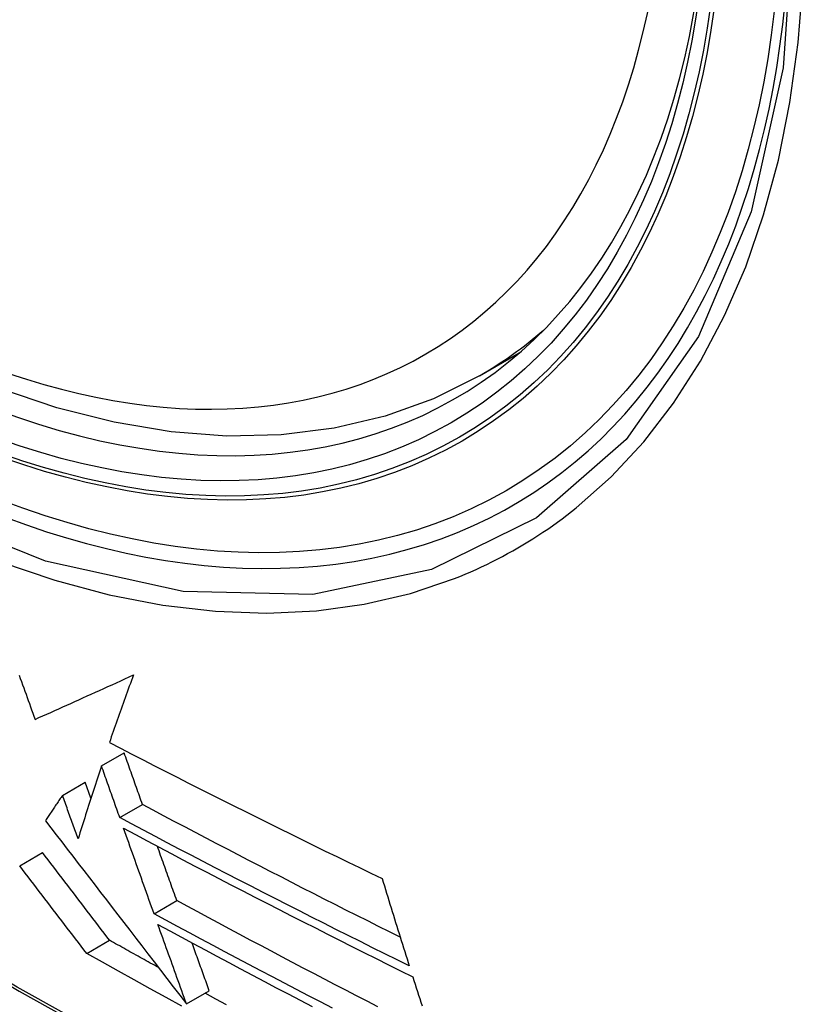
# Model space of a CAD drawing. Header units: inches. Extents: x 532.5 to 626.4, y 208.3 to 286.7.
# Tile 20 of 106: x 533.346 to 533.552, y 273.024 to 273.279. Entities that reach past the tile are written whole.
import ezdxf

# ---------------------------------------------------------------- set-up
doc = ezdxf.new("R2010")
doc.units = ezdxf.units.IN
doc.header["$MEASUREMENT"] = 0
doc.layers.add('Visible Edges(ANSI)', color=7, linetype='Continuous', lineweight=25)
doc.layers.add('Visible Tangent Edges(ANSI)', color=7, linetype='Continuous', lineweight=25)

msp = doc.modelspace()

# ---------------------------------------------------------------- linework, layer by layer
at = {"layer": 'Visible Edges(ANSI)'}
for p, q in [((533.46499, 273.18642), (533.4753, 273.19236)), ((533.36717, 273.08537), (533.37305, 273.08875)), ((533.35706, 273.07777), (533.36295, 273.08117)), ((533.36444, 273.07704), (533.36295, 273.08117)), ((533.3719, 273.072), (533.37779, 273.07538)), ((533.346, 273.05954), (533.35189, 273.06294)), ((533.38078, 273.04711), (533.38667, 273.0505)), ((533.36335, 273.03684), (533.36924, 273.04024)), ((533.38916, 273.02375), (533.39505, 273.02715)), ((533.38916, 273.02376), (533.38916, 273.02375))]:
    msp.add_line(p, q, dxfattribs=at)
at = {"layer": 'Visible Edges(ANSI)', "flags": 128}
for points in [[(533.46499, 273.18642), (533.45311, 273.18049), (533.44055, 273.17596), (533.42738, 273.17283), (533.41371, 273.17112), (533.39962, 273.17082), (533.38519, 273.17192), (533.37049, 273.17437), (533.35557, 273.17815), (533.34052, 273.18323), (533.32537, 273.18957), (533.31021, 273.19713), (533.29507, 273.20587), (533.28003, 273.21573), (533.26514, 273.22669), (533.25047, 273.23869), (533.23607, 273.25166), (533.22201, 273.26556), (533.20834, 273.28031)], [(533.34587, 273.10888), (533.34616, 273.10806), (533.34646, 273.10724), (533.34675, 273.10642), (533.34704, 273.1056), (533.34734, 273.10479), (533.34763, 273.10397), (533.34792, 273.10315), (533.34821, 273.10233), (533.34851, 273.10152), (533.3488, 273.1007), (533.34909, 273.09989), (533.34938, 273.09907), (533.34968, 273.09826), (533.34997, 273.09745)], [(533.34997, 273.09745), (533.35098, 273.0979), (533.35199, 273.09835), (533.35301, 273.09881), (533.35404, 273.09926), (533.35506, 273.09973), (533.3561, 273.10019), (533.35713, 273.10065), (533.35817, 273.10112), (533.35922, 273.10159), (533.36027, 273.10206), (533.36132, 273.10254), (533.36238, 273.10302), (533.36344, 273.1035), (533.36451, 273.10398), (533.36559, 273.10446), (533.36666, 273.10495), (533.36775, 273.10544), (533.36883, 273.10594), (533.36993, 273.10643), (533.37102, 273.10693), (533.37213, 273.10743), (533.37323, 273.10794), (533.37435, 273.10845), (533.37546, 273.10896)], [(533.37546, 273.10896), (533.37519, 273.10822), (533.37491, 273.10748), (533.37464, 273.10674), (533.37437, 273.106), (533.3741, 273.10526), (533.37383, 273.10453), (533.37356, 273.10379), (533.37329, 273.10306), (533.37303, 273.10232), (533.37276, 273.10159), (533.3725, 273.10086), (533.37224, 273.10013), (533.37198, 273.0994), (533.37172, 273.09867), (533.37147, 273.09794), (533.37121, 273.09722), (533.37096, 273.09649), (533.37071, 273.09577), (533.37045, 273.09505), (533.37021, 273.09433), (533.36996, 273.09361), (533.36971, 273.09289), (533.36946, 273.09217), (533.36922, 273.09146)], [(533.36922, 273.09146), (533.37212, 273.08995), (533.37503, 273.08845), (533.37795, 273.08694), (533.38087, 273.08544), (533.3838, 273.08395), (533.38673, 273.08245), (533.38967, 273.08096), (533.39261, 273.07947), (533.39556, 273.07799), (533.39851, 273.07651), (533.40146, 273.07503), (533.40441, 273.07356), (533.40736, 273.07209), (533.41032, 273.07062), (533.41327, 273.06916), (533.41623, 273.0677), (533.41918, 273.06625), (533.42214, 273.0648), (533.42509, 273.06335), (533.42804, 273.06191), (533.43099, 273.06048), (533.43393, 273.05905), (533.43688, 273.05762), (533.43982, 273.0562)], [(533.37779, 273.07538), (533.37759, 273.07594), (533.37739, 273.0765), (533.3772, 273.07705), (533.377, 273.07761), (533.3768, 273.07817), (533.3766, 273.07872), (533.37641, 273.07928), (533.37621, 273.07984), (533.37601, 273.08039), (533.37581, 273.08095), (533.37562, 273.08151), (533.37542, 273.08206), (533.37522, 273.08262), (533.37502, 273.08318), (533.37483, 273.08374), (533.37463, 273.08429), (533.37443, 273.08485), (533.37423, 273.08541), (533.37404, 273.08597), (533.37384, 273.08652), (533.37364, 273.08708), (533.37344, 273.08764), (533.37325, 273.0882), (533.37305, 273.08875)], [(533.36717, 273.08537), (533.3669, 273.08457), (533.36664, 273.08378), (533.36638, 273.08299), (533.36612, 273.0822), (533.36586, 273.08141), (533.3656, 273.08062), (533.36535, 273.07983), (533.36509, 273.07904), (533.36483, 273.07825), (533.36458, 273.07746), (533.36433, 273.07667), (533.36407, 273.07589), (533.36382, 273.0751), (533.36357, 273.07432), (533.36332, 273.07353), (533.36307, 273.07275), (533.36282, 273.07197), (533.36258, 273.07119), (533.36233, 273.07041), (533.36208, 273.06963), (533.36184, 273.06886), (533.3616, 273.06808), (533.36136, 273.06731), (533.36112, 273.06654)], [(533.3719, 273.072), (533.3717, 273.07255), (533.37151, 273.07311), (533.37131, 273.07366), (533.37111, 273.07422), (533.37091, 273.07478), (533.37072, 273.07533), (533.37052, 273.07589), (533.37032, 273.07645), (533.37012, 273.077), (533.36993, 273.07756), (533.36973, 273.07812), (533.36953, 273.07868), (533.36934, 273.07923), (533.36914, 273.07979), (533.36894, 273.08035), (533.36874, 273.08091), (533.36855, 273.08146), (533.36835, 273.08202), (533.36815, 273.08258), (533.36795, 273.08314), (533.36776, 273.08369), (533.36756, 273.08425), (533.36736, 273.08481), (533.36717, 273.08537)], [(533.35706, 273.07777), (533.35687, 273.0775), (533.35669, 273.07722), (533.3565, 273.07695), (533.35632, 273.07667), (533.35613, 273.0764), (533.35595, 273.07612), (533.35576, 273.07585), (533.35558, 273.07558), (533.35539, 273.0753), (533.35521, 273.07503), (533.35502, 273.07475), (533.35484, 273.07448), (533.35465, 273.07421), (533.35447, 273.07393), (533.35429, 273.07366), (533.3541, 273.07339), (533.35392, 273.07311), (533.35374, 273.07284), (533.35356, 273.07257), (533.35337, 273.0723), (533.35319, 273.07202), (533.35301, 273.07175), (533.35283, 273.07148), (533.35264, 273.07121)], [(533.36112, 273.06654), (533.36095, 273.06701), (533.36078, 273.06748), (533.36061, 273.06794), (533.36044, 273.06841), (533.36027, 273.06888), (533.3601, 273.06935), (533.35993, 273.06981), (533.35976, 273.07028), (533.35959, 273.07075), (533.35943, 273.07122), (533.35926, 273.07169), (533.35909, 273.07215), (533.35892, 273.07262), (533.35875, 273.07309), (533.35858, 273.07356), (533.35841, 273.07403), (533.35824, 273.0745), (533.35807, 273.07496), (533.3579, 273.07543), (533.35773, 273.0759), (533.35757, 273.07637), (533.3574, 273.07684), (533.35723, 273.0773), (533.35706, 273.07777)], [(533.4445, 273.04102), (533.44168, 273.04243), (533.43887, 273.04384), (533.43606, 273.04525), (533.43325, 273.04666), (533.43044, 273.04808), (533.42763, 273.0495), (533.42483, 273.05092), (533.42203, 273.05235), (533.41923, 273.05377), (533.41644, 273.0552), (533.41365, 273.05663), (533.41086, 273.05806), (533.40808, 273.05949), (533.4053, 273.06093), (533.40253, 273.06236), (533.39976, 273.0638), (533.397, 273.06524), (533.39424, 273.06669), (533.39149, 273.06813), (533.38874, 273.06958), (533.38599, 273.07102), (533.38325, 273.07248), (533.38052, 273.07393), (533.37779, 273.07538)], [(533.35264, 273.07121), (533.35405, 273.06937), (533.35547, 273.06754), (533.35688, 273.0657), (533.3583, 273.06385), (533.35972, 273.062), (533.36115, 273.06014), (533.36259, 273.05828), (533.36403, 273.0564), (533.36549, 273.05451), (533.36695, 273.05261), (533.36843, 273.05069), (533.36992, 273.04875), (533.37142, 273.0468), (533.37294, 273.04483), (533.37447, 273.04284), (533.37602, 273.04082), (533.37759, 273.03879), (533.37918, 273.03673), (533.38078, 273.03464), (533.38241, 273.03252), (533.38406, 273.03038), (533.38574, 273.0282), (533.38744, 273.026), (533.38916, 273.02376)], [(533.44684, 273.03358), (533.44367, 273.03515), (533.4405, 273.03673), (533.43734, 273.0383), (533.43418, 273.03989), (533.43102, 273.04147), (533.42786, 273.04306), (533.42471, 273.04465), (533.42156, 273.04624), (533.41841, 273.04783), (533.41527, 273.04942), (533.41214, 273.05102), (533.40901, 273.05262), (533.40588, 273.05422), (533.40277, 273.05583), (533.39965, 273.05743), (533.39655, 273.05904), (533.39345, 273.06065), (533.39036, 273.06226), (533.38727, 273.06387), (533.38419, 273.06549), (533.38111, 273.06711), (533.37803, 273.06874), (533.37497, 273.07036), (533.3719, 273.072)], [(533.37289, 273.06923), (533.37595, 273.06759), (533.37901, 273.06596), (533.38208, 273.06434), (533.38516, 273.06271), (533.38824, 273.06109), (533.39133, 273.05947), (533.39443, 273.05786), (533.39753, 273.05624), (533.40063, 273.05463), (533.40375, 273.05302), (533.40687, 273.05142), (533.40999, 273.04981), (533.41312, 273.04821), (533.41625, 273.04661), (533.41938, 273.04501), (533.42252, 273.04342), (533.42567, 273.04182), (533.42881, 273.04023), (533.43196, 273.03865), (533.43511, 273.03706), (533.43827, 273.03548), (533.44142, 273.0339), (533.44458, 273.03233), (533.44773, 273.03076)], [(533.38078, 273.04711), (533.38045, 273.04802), (533.38012, 273.04894), (533.37979, 273.04986), (533.37946, 273.05078), (533.37914, 273.0517), (533.37881, 273.05262), (533.37848, 273.05354), (533.37815, 273.05447), (533.37782, 273.05539), (533.37749, 273.05631), (533.37716, 273.05723), (533.37683, 273.05816), (533.3765, 273.05908), (533.37617, 273.06), (533.37584, 273.06092), (533.37551, 273.06185), (533.37518, 273.06277), (533.37486, 273.06369), (533.37453, 273.06462), (533.3742, 273.06554), (533.37387, 273.06646), (533.37354, 273.06738), (533.37321, 273.06831), (533.37289, 273.06923)], [(533.36924, 273.04024), (533.36853, 273.04117), (533.36782, 273.0421), (533.3671, 273.04304), (533.36638, 273.04398), (533.36566, 273.04492), (533.36494, 273.04586), (533.36422, 273.0468), (533.3635, 273.04775), (533.36278, 273.04869), (533.36205, 273.04964), (533.36133, 273.05059), (533.3606, 273.05154), (533.35988, 273.05249), (533.35915, 273.05344), (533.35842, 273.05439), (533.3577, 273.05534), (533.35697, 273.05629), (533.35625, 273.05724), (533.35552, 273.05819), (533.35479, 273.05914), (533.35407, 273.06009), (533.35334, 273.06104), (533.35262, 273.06199), (533.35189, 273.06294)], [(533.38667, 273.0505), (533.38646, 273.05108), (533.38625, 273.05167), (533.38604, 273.05225), (533.38583, 273.05284), (533.38562, 273.05342), (533.38541, 273.05401), (533.3852, 273.05459), (533.38499, 273.05518), (533.38478, 273.05576), (533.38457, 273.05635), (533.38436, 273.05694), (533.38415, 273.05752), (533.38394, 273.05811), (533.38373, 273.0587), (533.38353, 273.05929), (533.38332, 273.05987), (533.38311, 273.06046), (533.3829, 273.06105), (533.38269, 273.06163), (533.38248, 273.06222), (533.38227, 273.06281), (533.38206, 273.0634), (533.38185, 273.06399), (533.38164, 273.06457)], [(533.36335, 273.03684), (533.36263, 273.03777), (533.36192, 273.03871), (533.3612, 273.03964), (533.36048, 273.04058), (533.35977, 273.04152), (533.35905, 273.04246), (533.35832, 273.04341), (533.3576, 273.04435), (533.35688, 273.0453), (533.35615, 273.04624), (533.35543, 273.04719), (533.3547, 273.04814), (533.35398, 273.04909), (533.35325, 273.05004), (533.35253, 273.05099), (533.3518, 273.05194), (533.35107, 273.05289), (533.35035, 273.05384), (533.34962, 273.05479), (533.3489, 273.05574), (533.34817, 273.05669), (533.34745, 273.05764), (533.34672, 273.05859), (533.346, 273.05954)], [(533.43982, 273.0562), (533.4401, 273.05525), (533.44039, 273.0543), (533.44068, 273.05336), (533.44097, 273.05241), (533.44126, 273.05147), (533.44155, 273.05052), (533.44184, 273.04958), (533.44213, 273.04863), (533.44243, 273.04769), (533.44272, 273.04674), (533.44301, 273.0458), (533.4433, 273.04486), (533.4436, 273.04391), (533.44389, 273.04297), (533.44418, 273.04203), (533.44448, 273.04109), (533.44477, 273.04015), (533.44507, 273.03921), (533.44536, 273.03827), (533.44566, 273.03733), (533.44595, 273.03639), (533.44625, 273.03545), (533.44654, 273.03451), (533.44684, 273.03358)], [(533.43866, 273.02301), (533.43589, 273.02444), (533.43313, 273.02587), (533.43037, 273.02731), (533.42762, 273.02874), (533.42487, 273.03018), (533.42212, 273.03162), (533.41937, 273.03306), (533.41662, 273.0345), (533.41388, 273.03595), (533.41114, 273.0374), (533.40841, 273.03885), (533.40567, 273.0403), (533.40295, 273.04175), (533.40022, 273.0432), (533.39751, 273.04466), (533.39479, 273.04611), (533.39208, 273.04757), (533.38937, 273.04903), (533.38667, 273.0505)], [(533.42694, 273.02266), (533.42383, 273.02428), (533.42073, 273.02589), (533.41764, 273.02751), (533.41454, 273.02913), (533.41145, 273.03075), (533.40837, 273.03237), (533.40529, 273.034), (533.40221, 273.03563), (533.39913, 273.03726), (533.39606, 273.0389), (533.39299, 273.04053), (533.38993, 273.04217), (533.38688, 273.04382), (533.38382, 273.04546), (533.38078, 273.04711)], [(533.38178, 273.04432), (533.38482, 273.04267), (533.38786, 273.04103), (533.39091, 273.03939), (533.39397, 273.03775), (533.39703, 273.03611), (533.4001, 273.03448), (533.40317, 273.03284), (533.40624, 273.03121), (533.40932, 273.02958), (533.41241, 273.02796), (533.41549, 273.02633), (533.41859, 273.02471), (533.42168, 273.02309)], [(533.38916, 273.02375), (533.38886, 273.02461), (533.38855, 273.02546), (533.38824, 273.02632), (533.38793, 273.02717), (533.38762, 273.02803), (533.38732, 273.02889), (533.38701, 273.02974), (533.3867, 273.0306), (533.38639, 273.03146), (533.38608, 273.03231), (533.38578, 273.03317), (533.38547, 273.03403), (533.38516, 273.03489), (533.38485, 273.03575), (533.38454, 273.0366), (533.38424, 273.03746), (533.38393, 273.03832), (533.38362, 273.03918), (533.38331, 273.04003), (533.38301, 273.04089), (533.3827, 273.04175), (533.38239, 273.04261), (533.38208, 273.04346), (533.38178, 273.04432)], [(533.38191, 273.03317), (533.38139, 273.03346), (533.38086, 273.03376), (533.38033, 273.03405), (533.3798, 273.03434), (533.37927, 273.03464), (533.37874, 273.03493), (533.37821, 273.03522), (533.37768, 273.03552), (533.37716, 273.03581), (533.37663, 273.03611), (533.3761, 273.0364), (533.37557, 273.0367), (533.37504, 273.03699), (533.37452, 273.03729), (533.37399, 273.03758), (533.37346, 273.03787), (533.37293, 273.03817), (533.37241, 273.03846), (533.37188, 273.03876), (533.37135, 273.03905), (533.37082, 273.03935), (533.3703, 273.03965), (533.36977, 273.03994), (533.36924, 273.04024)], [(533.39505, 273.02715), (533.39487, 273.02766), (533.39468, 273.02818), (533.3945, 273.02869), (533.39431, 273.02921), (533.39413, 273.02973), (533.39394, 273.03024), (533.39375, 273.03076), (533.39357, 273.03128), (533.39338, 273.03179), (533.3932, 273.03231), (533.39301, 273.03283), (533.39282, 273.03335), (533.39264, 273.03386), (533.39245, 273.03438), (533.39226, 273.0349), (533.39208, 273.03542), (533.39189, 273.03594), (533.39171, 273.03645), (533.39152, 273.03697), (533.39133, 273.03749), (533.39115, 273.03801), (533.39096, 273.03853), (533.39078, 273.03904), (533.39059, 273.03956)], [(533.388, 273.02317), (533.38388, 273.02543), (533.37976, 273.0277), (533.37565, 273.02998), (533.37154, 273.03226), (533.36744, 273.03455), (533.36335, 273.03684)], [(533.44773, 273.03076), (533.44803, 273.02982), (533.44833, 273.02888), (533.44863, 273.02794), (533.44893, 273.027), (533.44923, 273.02606), (533.44953, 273.02512), (533.44983, 273.02418), (533.45013, 273.02324)], [(533.39949, 273.0235), (533.39673, 273.02501), (533.39397, 273.02652)]]:
    msp.add_lwpolyline(points, dxfattribs=at)
at = {"layer": 'Visible Edges(ANSI)'}
msp.add_ellipse((533.30149, 273.45345), major_axis=(0.15718, -0.27294), ratio=0.578093, start_param=2.362013, end_param=7.062765, dxfattribs=at)
msp.add_ellipse((533.29801, 273.45144), major_axis=(0.15963, -0.2772), ratio=0.578093, dxfattribs=at)
at = {"layer": 'Visible Tangent Edges(ANSI)', "flags": 128}
for points in [[(533.54645, 273.30751), (533.54364, 273.26613), (533.53533, 273.22889), (533.52165, 273.19657), (533.50298, 273.16995), (533.47978, 273.14967), (533.45258, 273.13623), (533.42189, 273.1298), (533.38831, 273.13054), (533.3527, 273.13843), (533.31582, 273.15329), (533.27848, 273.17483), (533.24164, 273.20247), (533.20596, 273.23572), (533.17233, 273.27378), (533.14156, 273.3157)], [(533.49003, 273.15221), (533.49911, 273.16025), (533.50752, 273.16929), (533.51524, 273.17929), (533.52222, 273.19021), (533.52846, 273.20201), (533.53391, 273.21465), (533.53855, 273.2281), (533.54236, 273.24229), (533.54534, 273.25717), (533.54747, 273.27271), (533.54876, 273.28886)], [(533.1583, 273.28669), (533.17077, 273.27065), (533.18368, 273.25519), (533.19698, 273.24038), (533.21065, 273.22626), (533.2246, 273.2129), (533.23878, 273.20036), (533.25314, 273.18869), (533.26764, 273.17789), (533.28224, 273.16801), (533.2969, 273.15908), (533.31159, 273.15111), (533.32621, 273.14418), (533.34072, 273.13829), (533.35506, 273.13346), (533.36919, 273.1297), (533.38307, 273.12702), (533.39666, 273.12543), (533.40992, 273.12494), (533.42279, 273.12556), (533.43519, 273.12727), (533.44711, 273.13005), (533.45851, 273.13391)], [(533.56333, 272.9348), (533.53957, 272.94177), (533.51565, 272.94961), (533.49159, 272.95831), (533.46742, 272.96786), (533.44312, 272.97826), (533.41874, 272.9895), (533.3943, 273.00156), (533.36982, 273.01444), (533.34533, 273.02813), (533.32084, 273.04261), (533.29634, 273.0579), (533.27183, 273.07399), (533.24735, 273.09087), (533.22292, 273.10852), (533.19858, 273.12692), (533.17436, 273.14604), (533.15029, 273.16586), (533.12639, 273.18635), (533.10269, 273.2075), (533.07923, 273.22926), (533.05602, 273.25162)], [(533.05584, 273.25082), (533.07911, 273.22844), (533.10265, 273.20665), (533.12641, 273.18549), (533.15037, 273.16498), (533.1745, 273.14514), (533.19878, 273.12601), (533.22317, 273.1076), (533.24765, 273.08994), (533.27219, 273.07304), (533.29675, 273.05692), (533.32131, 273.04161), (533.34587, 273.02709), (533.37042, 273.01337), (533.39496, 273.00044), (533.41947, 272.98832), (533.44393, 272.97703), (533.46831, 272.96657), (533.49257, 272.95695), (533.51671, 272.94818), (533.54073, 272.94027), (533.56459, 272.93321)], [(533.45851, 273.13391), (533.45992, 273.13448), (533.46133, 273.13506), (533.46273, 273.13567), (533.46412, 273.13628), (533.4655, 273.13692), (533.46688, 273.13758), (533.46824, 273.13825), (533.4696, 273.13893), (533.47095, 273.13964), (533.47229, 273.14036), (533.47361, 273.1411), (533.47493, 273.14185), (533.47624, 273.14262), (533.47755, 273.14341), (533.47884, 273.14422), (533.48012, 273.14504), (533.48139, 273.14588), (533.48266, 273.14673), (533.48391, 273.1476), (533.48516, 273.14849), (533.48639, 273.14939), (533.48761, 273.15031), (533.48883, 273.15125), (533.49003, 273.15221)]]:
    msp.add_lwpolyline(points, dxfattribs=at)
at = {"layer": 'Visible Tangent Edges(ANSI)'}
for centre, major_axis, start_param, end_param in [((533.3005, 273.45288), (-0.17285, 0.30015), 5.049711, 10.658253), ((533.30045, 273.45285), (0.1503, -0.261), 4.099688, 6.899754), ((533.3088, 273.45766), (0.15619, -0.27123), 0, 0.112305)]:
    msp.add_ellipse(centre, major_axis=major_axis, ratio=0.578093, start_param=start_param, end_param=end_param, dxfattribs=at)
for centre, major_axis in [((533.30109, 273.45322), (-0.17078, 0.29656)), ((533.29811, 273.4515), (0.16238, -0.28198)), ((533.29801, 273.45144), (-0.16178, 0.28094))]:
    msp.add_ellipse(centre, major_axis=major_axis, ratio=0.578093, dxfattribs=at)

doc.saveas('drawing.dxf')
